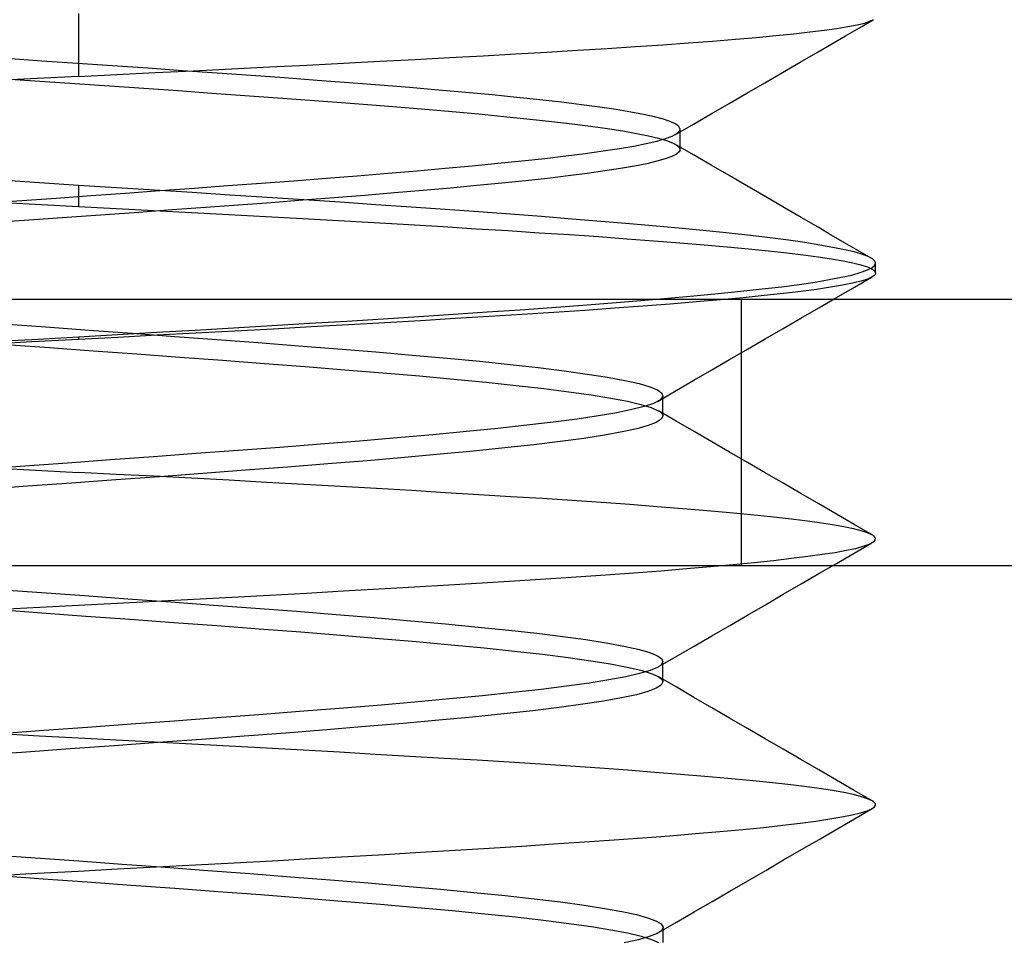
# Model space of a CAD drawing. Header units: millimetres. Extents: x -1 to 50, y 0 to 191.
# Tile 113 of 146: x 10.89 to 12.74, y 187.79 to 189.53. Entities that reach past the tile are written whole.
import ezdxf

# ---------------------------------------------------------------- set-up
doc = ezdxf.new("R2010")
doc.units = ezdxf.units.MM
doc.layers.add('MAIN-2', color=7, linetype='Continuous')

msp = doc.modelspace()

# ---------------------------------------------------------------- linework, layer by layer
at = {"layer": 'MAIN-2'}
for p, q in [((11, 189.538), (11, 189.4198)), ((12.4273, 189.51), (12.4479, 189.5134)), ((12.4479, 189.5134), (12.4652, 189.5167)), ((12.4652, 189.5167), (12.479, 189.5201)), ((12.4694, 189.5112), (12.4953, 189.5262)), ((12.479, 189.5201), (12.4894, 189.5235)), ((12.4894, 189.5235), (12.4963, 189.5268)), ((12.2758, 189.4931), (12.3125, 189.4966)), ((12.3125, 189.4966), (12.346, 189.5)), ((12.346, 189.5), (12.3763, 189.5034)), ((12.3763, 189.5034), (12.4035, 189.5067)), ((12.4035, 189.5067), (12.4273, 189.51)), ((12.4177, 189.4812), (12.4435, 189.4962)), ((12.4435, 189.4962), (12.4694, 189.5112)), ((11.9947, 189.4725), (12.0483, 189.4759)), ((12.0483, 189.4759), (12.0994, 189.4794)), ((12.0994, 189.4794), (12.1478, 189.4828)), ((12.1478, 189.4828), (12.1934, 189.4863)), ((12.1934, 189.4863), (12.2361, 189.4897)), ((12.2361, 189.4897), (12.2758, 189.4931)), ((12.3918, 189.4662), (12.4177, 189.4812)), ((11.6984, 189.4551), (11.7614, 189.4586)), ((11.7614, 189.4586), (11.8224, 189.4621)), ((11.8224, 189.4621), (11.8816, 189.4655)), ((11.8816, 189.4655), (11.9391, 189.469)), ((11.9391, 189.469), (11.9947, 189.4725)), ((12.3583, 189.4468), (12.3918, 189.4662)), ((10.9312, 189.4487), (10.8643, 189.4533)), ((10.998, 189.4442), (10.9312, 189.4487)), ((11.0644, 189.4397), (10.998, 189.4442)), ((11.1305, 189.4351), (11.0644, 189.4397)), ((11.3593, 189.4376), (11.4296, 189.4411)), ((11.4296, 189.4411), (11.4988, 189.4446)), ((11.4988, 189.4446), (11.5669, 189.4482)), ((11.5669, 189.4482), (11.6335, 189.4516)), ((11.6335, 189.4516), (11.6984, 189.4551)), ((12.3248, 189.4274), (12.3583, 189.4468)), ((11, 189.4198), (10.9221, 189.416)), ((11, 189.4198), (11.0724, 189.4233)), ((11.0724, 189.4233), (11.1447, 189.4269)), ((11.1961, 189.4306), (11.1305, 189.4351)), ((11.1447, 189.4269), (11.2167, 189.4305)), ((11.2611, 189.426), (11.1961, 189.4306)), ((11.2167, 189.4305), (11.2883, 189.434)), ((11.3252, 189.4215), (11.2611, 189.426)), ((11.2883, 189.434), (11.3593, 189.4376)), ((11.388, 189.4169), (11.3252, 189.4215)), ((12.2913, 189.408), (12.3248, 189.4274)), ((10.9221, 189.416), (10.8442, 189.4121)), ((10.8621, 189.4153), (10.9275, 189.4109)), ((10.9275, 189.4109), (10.993, 189.4064)), ((10.993, 189.4064), (11.0583, 189.402)), ((11.0583, 189.402), (11.1233, 189.3975)), ((11.4493, 189.4124), (11.388, 189.4169)), ((11.5089, 189.4078), (11.4493, 189.4124)), ((11.5669, 189.4032), (11.5089, 189.4078)), ((11.6231, 189.3987), (11.5669, 189.4032)), ((12.2577, 189.3885), (12.2913, 189.408)), ((11.1233, 189.3975), (11.1875, 189.3931)), ((11.1875, 189.3931), (11.2509, 189.3886)), ((11.2509, 189.3886), (11.3134, 189.3842)), ((11.3134, 189.3842), (11.375, 189.3797)), ((11.6773, 189.3941), (11.6231, 189.3987)), ((11.7291, 189.3895), (11.6773, 189.3941)), ((11.7784, 189.3849), (11.7291, 189.3895)), ((11.8249, 189.3803), (11.7784, 189.3849)), ((12.2242, 189.3691), (12.2577, 189.3885)), ((11.375, 189.3797), (11.4356, 189.3753)), ((11.4356, 189.3753), (11.4947, 189.3708)), ((11.4947, 189.3708), (11.5519, 189.3663)), ((11.5519, 189.3663), (11.6071, 189.3619)), ((11.8685, 189.3757), (11.8249, 189.3803)), ((11.9091, 189.3711), (11.8685, 189.3757)), ((11.9466, 189.3665), (11.9091, 189.3711)), ((11.9809, 189.362), (11.9466, 189.3665)), ((12.1906, 189.3496), (12.2242, 189.3691)), ((11.6071, 189.3619), (11.66, 189.3574)), ((11.66, 189.3574), (11.7108, 189.353)), ((11.7108, 189.353), (11.7596, 189.3485)), ((11.7596, 189.3485), (11.806, 189.344)), ((12.0118, 189.3574), (11.9809, 189.362)), ((12.0393, 189.3528), (12.0118, 189.3574)), ((12.0634, 189.3483), (12.0393, 189.3528)), ((12.084, 189.3437), (12.0634, 189.3483)), ((12.1571, 189.3301), (12.1906, 189.3496)), ((11.806, 189.344), (11.8499, 189.3396)), ((11.8499, 189.3396), (11.8909, 189.3351)), ((11.8909, 189.3351), (11.9289, 189.3306)), ((11.9289, 189.3306), (11.9638, 189.3262)), ((12.101, 189.3391), (12.084, 189.3437)), ((12.1144, 189.3345), (12.101, 189.3391)), ((12.124, 189.3299), (12.1144, 189.3345)), ((12.1235, 189.3106), (12.1571, 189.3301)), ((12.1299, 189.3253), (12.124, 189.3299)), ((11.9638, 189.3262), (11.9957, 189.3217)), ((11.9957, 189.3217), (12.0246, 189.3172)), ((12.0246, 189.3172), (12.0503, 189.3127)), ((12.0503, 189.3127), (12.0726, 189.3082)), ((12.1173, 189.3075), (12.1259, 189.3122)), ((12.1259, 189.3122), (12.1308, 189.3168)), ((12.132, 189.3207), (12.1299, 189.3253)), ((12.1308, 189.3168), (12.1312, 189.3175)), ((12.1312, 189.3175), (12.1315, 189.3181)), ((12.1315, 189.3181), (12.1317, 189.3188)), ((12.1317, 189.3188), (12.1319, 189.3194)), ((12.1319, 189.3194), (12.132, 189.32)), ((12.132, 189.32), (12.132, 189.3207)), ((12.132, 189.2823), (12.132, 189.3204)), ((12.0449, 189.2889), (12.0685, 189.2935)), ((12.0685, 189.2935), (12.0885, 189.2982)), ((12.0726, 189.3082), (12.0913, 189.3037)), ((12.0885, 189.2982), (12.1048, 189.3029)), ((12.0913, 189.3037), (12.1064, 189.2993)), ((12.1048, 189.3029), (12.1173, 189.3075)), ((12.1064, 189.2993), (12.118, 189.2948)), ((12.118, 189.2948), (12.1261, 189.2904)), ((12.1572, 189.2724), (12.1237, 189.2919)), ((12.1261, 189.2904), (12.1286, 189.2883)), ((11.9171, 189.2703), (11.9538, 189.2749)), ((11.9538, 189.2749), (11.9875, 189.2796)), ((11.9875, 189.2796), (12.0179, 189.2842)), ((12.0179, 189.2842), (12.0449, 189.2889)), ((12.1253, 189.2736), (12.1166, 189.2691)), ((12.1304, 189.2781), (12.1253, 189.2736)), ((12.1286, 189.2883), (12.1305, 189.2863)), ((12.1315, 189.2801), (12.1304, 189.2781)), ((12.1305, 189.2863), (12.1315, 189.2842)), ((12.1315, 189.2842), (12.1319, 189.2822)), ((12.1319, 189.2822), (12.1315, 189.2801)), ((12.1907, 189.2529), (12.1572, 189.2724)), ((11.7408, 189.2517), (11.7891, 189.2564)), ((11.7891, 189.2564), (11.8346, 189.261)), ((11.8346, 189.261), (11.8773, 189.2656)), ((11.8773, 189.2656), (11.9171, 189.2703)), ((12.0693, 189.2556), (12.0465, 189.251)), ((12.0886, 189.2601), (12.0693, 189.2556)), ((12.1043, 189.2646), (12.0886, 189.2601)), ((12.1166, 189.2691), (12.1043, 189.2646)), ((11.5248, 189.2331), (11.5819, 189.2377)), ((11.5819, 189.2377), (11.6371, 189.2424)), ((11.6371, 189.2424), (11.6901, 189.2471)), ((11.6901, 189.2471), (11.7408, 189.2517)), ((11.9574, 189.2373), (11.9214, 189.2327)), ((11.9904, 189.2419), (11.9574, 189.2373)), ((12.0202, 189.2465), (11.9904, 189.2419)), ((12.0465, 189.251), (12.0202, 189.2465)), ((12.2242, 189.2334), (12.1907, 189.2529)), ((10.9267, 189.2197), (10.8535, 189.2244)), ((11, 189.2149), (10.9267, 189.2197)), ((11.2812, 189.2144), (11.344, 189.2191)), ((11.344, 189.2191), (11.4056, 189.2237)), ((11.4056, 189.2237), (11.466, 189.2284)), ((11.466, 189.2284), (11.5248, 189.2331)), ((11.7967, 189.219), (11.7497, 189.2144)), ((11.841, 189.2236), (11.7967, 189.219)), ((11.8826, 189.2281), (11.841, 189.2236)), ((11.9214, 189.2327), (11.8826, 189.2281)), ((12.2577, 189.2139), (12.2242, 189.2334)), ((11.0717, 189.2104), (11, 189.2149)), ((11, 189.2149), (11, 189.1751)), ((11.0233, 189.1957), (11.0884, 189.2004)), ((11.1432, 189.2058), (11.0717, 189.2104)), ((11.0884, 189.2004), (11.1532, 189.2051)), ((11.2143, 189.2012), (11.1432, 189.2058)), ((11.1532, 189.2051), (11.2175, 189.2097)), ((11.2849, 189.1967), (11.2143, 189.2012)), ((11.2175, 189.2097), (11.2812, 189.2144)), ((11.5945, 189.2007), (11.5388, 189.1961)), ((11.6484, 189.2053), (11.5945, 189.2007)), ((11.7002, 189.2099), (11.6484, 189.2053)), ((11.7497, 189.2144), (11.7002, 189.2099)), ((12.2932, 189.1933), (12.2577, 189.2139)), ((10.7914, 189.1861), (10.8954, 189.1807)), ((10.8292, 189.1817), (10.8935, 189.1864)), ((10.8935, 189.1864), (10.9583, 189.1911)), ((10.8954, 189.1807), (11, 189.1751)), ((10.9583, 189.1911), (11.0233, 189.1957)), ((11.3549, 189.1921), (11.2849, 189.1967)), ((11.3624, 189.1823), (11.3012, 189.1778)), ((11.4241, 189.1875), (11.3549, 189.1921)), ((11.4225, 189.1869), (11.3624, 189.1823)), ((11.4814, 189.1915), (11.4225, 189.1869)), ((11.4924, 189.183), (11.4241, 189.1875)), ((11.5388, 189.1961), (11.4814, 189.1915)), ((11.5598, 189.1784), (11.4924, 189.183)), ((12.3287, 189.1726), (12.2932, 189.1933)), ((11, 189.1751), (11.0711, 189.1713)), ((11.1136, 189.1641), (11.0505, 189.1596)), ((11.0711, 189.1713), (11.1421, 189.1675)), ((11.1765, 189.1686), (11.1136, 189.1641)), ((11.1421, 189.1675), (11.2128, 189.1637)), ((11.2391, 189.1732), (11.1765, 189.1686)), ((11.2128, 189.1637), (11.283, 189.1599)), ((11.3012, 189.1778), (11.2391, 189.1732)), ((11.6258, 189.1739), (11.5598, 189.1784)), ((11.6902, 189.1694), (11.6258, 189.1739)), ((11.7526, 189.1649), (11.6902, 189.1694)), ((11.813, 189.1605), (11.7526, 189.1649)), ((11.8715, 189.156), (11.813, 189.1605)), ((12.3602, 189.1543), (12.3287, 189.1726)), ((10.9246, 189.1505), (10.8618, 189.146)), ((10.9875, 189.155), (10.9246, 189.1505)), ((11.0505, 189.1596), (10.9875, 189.155)), ((11.283, 189.1599), (11.3526, 189.1561)), ((11.3526, 189.1561), (11.4214, 189.1523)), ((11.4214, 189.1523), (11.4894, 189.1486)), ((11.4894, 189.1486), (11.5563, 189.1448)), ((11.5563, 189.1448), (11.622, 189.141)), ((11.9284, 189.1516), (11.8715, 189.156)), ((11.9835, 189.1471), (11.9284, 189.1516)), ((12.0367, 189.1426), (11.9835, 189.1471)), ((12.0876, 189.1381), (12.0367, 189.1426)), ((12.3918, 189.136), (12.3602, 189.1543)), ((11.622, 189.141), (11.6861, 189.1372)), ((11.6861, 189.1372), (11.7484, 189.1334)), ((11.7484, 189.1334), (11.8087, 189.1297)), ((11.8087, 189.1297), (11.8672, 189.1259)), ((11.8672, 189.1259), (11.924, 189.1222)), ((12.1359, 189.1337), (12.0876, 189.1381)), ((12.1816, 189.1292), (12.1359, 189.1337)), ((12.2245, 189.1248), (12.1816, 189.1292)), ((12.2645, 189.1204), (12.2245, 189.1248)), ((12.4167, 189.1214), (12.3918, 189.136)), ((11.924, 189.1222), (11.979, 189.1184)), ((11.979, 189.1184), (12.0321, 189.1146)), ((12.0321, 189.1146), (12.083, 189.1108)), ((12.083, 189.1108), (12.1315, 189.107)), ((12.1315, 189.107), (12.1775, 189.1032)), ((12.3017, 189.1159), (12.2645, 189.1204)), ((12.3358, 189.1115), (12.3017, 189.1159)), ((12.367, 189.1071), (12.3358, 189.1115)), ((12.3949, 189.1027), (12.367, 189.1071)), ((12.4417, 189.1069), (12.4167, 189.1214)), ((12.4667, 189.0924), (12.4417, 189.1069)), ((12.1775, 189.1032), (12.2207, 189.0993)), ((12.2207, 189.0993), (12.2611, 189.0955)), ((12.2611, 189.0955), (12.2984, 189.0917)), ((12.2984, 189.0917), (12.3327, 189.088)), ((12.3327, 189.088), (12.3639, 189.0842)), ((12.4197, 189.0983), (12.3949, 189.1027)), ((12.4412, 189.0939), (12.4197, 189.0983)), ((12.4595, 189.0896), (12.4412, 189.0939)), ((12.4744, 189.0852), (12.4595, 189.0896)), ((12.4917, 189.0779), (12.4667, 189.0924)), ((12.3639, 189.0842), (12.392, 189.0804)), ((12.392, 189.0804), (12.4169, 189.0766)), ((12.4169, 189.0766), (12.4387, 189.0728)), ((12.4387, 189.0728), (12.4572, 189.069)), ((12.4572, 189.069), (12.4725, 189.0653)), ((12.4859, 189.0808), (12.4744, 189.0852)), ((12.494, 189.0765), (12.4859, 189.0808)), ((12.4958, 189.0751), (12.494, 189.0765)), ((12.4973, 189.0738), (12.4958, 189.0751)), ((12.4984, 189.0725), (12.4973, 189.0738)), ((12.4982, 189.064), (12.5, 189.0685)), ((12.4993, 189.0712), (12.4984, 189.0725)), ((12.4998, 189.0698), (12.4993, 189.0712)), ((12.5, 189.0685), (12.4998, 189.0698)), ((12.5, 189.0503), (12.5, 189.0683)), ((12.455, 189.0462), (12.4712, 189.0507)), ((12.4712, 189.0507), (12.4838, 189.0551)), ((12.4725, 189.0653), (12.4845, 189.0615)), ((12.4838, 189.0551), (12.4928, 189.0595)), ((12.4845, 189.0615), (12.4931, 189.0577)), ((12.4928, 189.0595), (12.4982, 189.064)), ((12.4931, 189.0577), (12.4982, 189.0538)), ((12.4982, 189.0538), (12.5, 189.05)), ((12.5, 189.05), (12.4998, 189.0488)), ((12.3564, 189.0287), (12.3862, 189.0331)), ((12.3862, 189.0331), (12.4126, 189.0375)), ((12.4126, 189.0375), (12.4355, 189.0419)), ((12.4355, 189.0419), (12.455, 189.0462)), ((12.4568, 189.0309), (12.4375, 189.0269)), ((12.4726, 189.0348), (12.4568, 189.0309)), ((12.46, 189.0235), (12.4934, 189.0429)), ((12.4849, 189.0387), (12.4726, 189.0348)), ((12.4936, 189.0426), (12.4849, 189.0387)), ((12.4956, 189.0439), (12.4936, 189.0426)), ((12.4971, 189.0451), (12.4956, 189.0439)), ((12.4984, 189.0463), (12.4971, 189.0451)), ((12.4993, 189.0475), (12.4984, 189.0463)), ((12.4998, 189.0488), (12.4993, 189.0475)), ((12.2037, 189.0112), (12.2467, 189.0156)), ((12.2467, 189.0156), (12.2866, 189.02)), ((12.2866, 189.02), (12.3232, 189.0243)), ((12.3232, 189.0243), (12.3564, 189.0287)), ((12.3593, 189.0153), (12.3264, 189.0113)), ((12.3888, 189.0192), (12.3593, 189.0153)), ((12.4149, 189.0231), (12.3888, 189.0192)), ((12.4375, 189.0269), (12.4149, 189.0231)), ((12.4265, 189.0041), (12.46, 189.0235)), ((43.8, 189), (3.4967, 189)), ((11.9488, 188.9894), (12.0045, 188.9937)), ((12.0045, 188.9937), (12.058, 188.998)), ((12.058, 188.998), (12.1091, 189.0024)), ((12.1091, 189.0024), (12.1578, 189.0068)), ((12.1622, 188.9955), (12.1136, 188.9916)), ((12.1578, 189.0068), (12.2037, 189.0112)), ((12.208, 188.9995), (12.1622, 188.9955)), ((12.2507, 189.0035), (12.208, 188.9995)), ((12.2475, 188.5), (12.2475, 189)), ((12.2902, 189.0074), (12.2507, 189.0035)), ((12.3264, 189.0113), (12.2902, 189.0074)), ((12.3931, 188.9846), (12.4265, 189.0041)), ((11.7058, 188.9725), (11.7694, 188.9767)), ((11.7694, 188.9767), (11.8312, 188.9809)), ((11.8312, 188.9809), (11.891, 188.9852)), ((11.8946, 188.9758), (11.8347, 188.972)), ((11.891, 188.9852), (11.9488, 188.9894)), ((11.9526, 188.9798), (11.8946, 188.9758)), ((12.0086, 188.9837), (11.9526, 188.9798)), ((12.0623, 188.9876), (12.0086, 188.9837)), ((12.1136, 188.9916), (12.0623, 188.9876)), ((12.3596, 188.9652), (12.3931, 188.9846)), ((11.4351, 188.9554), (11.5049, 188.9597)), ((11.5049, 188.9597), (11.5735, 188.9639)), ((11.5735, 188.9639), (11.6405, 188.9682)), ((11.6438, 188.9603), (11.5766, 188.9564)), ((11.6405, 188.9682), (11.7058, 188.9725)), ((11.7092, 188.9642), (11.6438, 188.9603)), ((11.7729, 188.9681), (11.7092, 188.9642)), ((11.8347, 188.972), (11.7729, 188.9681)), ((12.326, 188.9458), (12.3596, 188.9652)), ((10.8579, 188.9544), (10.9389, 188.9485)), ((10.9389, 188.9485), (11.0201, 188.9426)), ((11.0201, 188.9426), (11.1011, 188.9368)), ((11.0733, 188.9344), (11.1466, 188.9386)), ((11.1466, 188.9386), (11.2195, 188.9428)), ((11.2195, 188.9428), (11.2921, 188.947)), ((11.294, 188.9407), (11.221, 188.9368)), ((11.2921, 188.947), (11.364, 188.9512)), ((11.3664, 188.9446), (11.294, 188.9407)), ((11.364, 188.9512), (11.4351, 188.9554)), ((11.4378, 188.9486), (11.3664, 188.9446)), ((11.5079, 188.9525), (11.4378, 188.9486)), ((11.5766, 188.9564), (11.5079, 188.9525)), ((12.2925, 188.9263), (12.326, 188.9458)), ((10.8247, 188.9202), (10.9122, 188.9252)), ((10.9124, 188.9203), (10.825, 188.9158)), ((10.9122, 188.9252), (11, 188.9302)), ((11, 188.925), (10.9124, 188.9203)), ((11, 188.9302), (11.0733, 188.9344)), ((11, 188.9302), (11, 188.925)), ((11.0739, 188.929), (11, 188.925)), ((11.1476, 188.9329), (11.0739, 188.929)), ((11.1011, 188.9368), (11.1813, 188.9309)), ((11.221, 188.9368), (11.1476, 188.9329)), ((11.1813, 188.9309), (11.2605, 188.925)), ((11.2605, 188.925), (11.3382, 188.9192)), ((12.2589, 188.9068), (12.2925, 188.9263)), ((10.8636, 188.9158), (10.9455, 188.9098)), ((10.9455, 188.9098), (11.0276, 188.9039)), ((11.0276, 188.9039), (11.1096, 188.8979)), ((11.3382, 188.9192), (11.4142, 188.9133)), ((11.4142, 188.9133), (11.488, 188.9075)), ((11.488, 188.9075), (11.5595, 188.9016)), ((11.5595, 188.9016), (11.6282, 188.8957)), ((12.2254, 188.8873), (12.2589, 188.9068)), ((11.1096, 188.8979), (11.1909, 188.892)), ((11.1909, 188.892), (11.2711, 188.886)), ((11.2711, 188.886), (11.3499, 188.8801)), ((11.6282, 188.8957), (11.6936, 188.8898)), ((11.6936, 188.8898), (11.7551, 188.8839)), ((11.7551, 188.8839), (11.8124, 188.8779)), ((12.1918, 188.8678), (12.2254, 188.8873)), ((11.3499, 188.8801), (11.4267, 188.8741)), ((11.4267, 188.8741), (11.5012, 188.8682)), ((11.5012, 188.8682), (11.5729, 188.8623)), ((11.8124, 188.8779), (11.8653, 188.872)), ((11.8653, 188.872), (11.9138, 188.866)), ((11.9138, 188.866), (11.9575, 188.86)), ((12.1582, 188.8482), (12.1918, 188.8678)), ((11.5729, 188.8623), (11.6415, 188.8563)), ((11.6415, 188.8563), (11.7064, 188.8504)), ((11.7064, 188.8504), (11.7674, 188.8444)), ((11.9575, 188.86), (11.9957, 188.8539)), ((11.9957, 188.8539), (12.0282, 188.8479)), ((12.0282, 188.8479), (12.0548, 188.8419)), ((12.1246, 188.8287), (12.1582, 188.8482)), ((11.7674, 188.8444), (11.8239, 188.8385)), ((11.8239, 188.8385), (11.8759, 188.8325)), ((11.8759, 188.8325), (11.923, 188.8266)), ((12.0548, 188.8419), (12.0753, 188.836)), ((12.0753, 188.836), (12.0896, 188.83)), ((12.0896, 188.83), (12.0976, 188.824)), ((12.091, 188.8091), (12.1246, 188.8287)), ((11.923, 188.8266), (11.965, 188.8206)), ((11.965, 188.8206), (12.0018, 188.8147)), ((12.0018, 188.8147), (12.033, 188.8088)), ((12.033, 188.8088), (12.0584, 188.8028)), ((12.0897, 188.8084), (12.0873, 188.8072)), ((12.0918, 188.8096), (12.0897, 188.8084)), ((12.0937, 188.8109), (12.0918, 188.8096)), ((12.0954, 188.8121), (12.0937, 188.8109)), ((12.0995, 188.818), (12.0954, 188.8121)), ((12.0976, 188.824), (12.0995, 188.818)), ((12.0996, 188.816), (12.0996, 188.8192)), ((12.0996, 188.8129), (12.0996, 188.816)), ((12.0996, 188.8097), (12.0996, 188.8129)), ((12.0996, 188.8065), (12.0996, 188.8097)), ((12.0416, 188.793), (12.0129, 188.7872)), ((12.0646, 188.7989), (12.0416, 188.793)), ((12.0584, 188.8028), (12.0778, 188.7969)), ((12.0818, 188.8047), (12.0646, 188.7989)), ((12.0778, 188.7969), (12.0911, 188.7909)), ((12.0847, 188.8059), (12.0818, 188.8047)), ((12.0873, 188.8072), (12.0847, 188.8059)), ((12.0911, 188.7909), (12.0937, 188.7893)), ((12.1248, 188.7714), (12.0912, 188.7909)), ((12.0996, 188.8033), (12.0996, 188.8065)), ((12.0996, 188.8001), (12.0996, 188.8033)), ((12.0996, 188.797), (12.0996, 188.8001)), ((12.0996, 188.7938), (12.0996, 188.797)), ((12.0996, 188.7906), (12.0996, 188.7938)), ((12.0996, 188.7874), (12.0996, 188.7906)), ((11.9387, 188.7754), (11.8936, 188.7696)), ((11.9785, 188.7813), (11.9387, 188.7754)), ((12.0129, 188.7872), (11.9785, 188.7813)), ((12.0966, 188.775), (12.0873, 188.769)), ((12.0937, 188.7893), (12.0959, 188.7876)), ((12.0959, 188.7876), (12.0975, 188.7859)), ((12.0996, 188.781), (12.0966, 188.775)), ((12.0975, 188.7859), (12.0987, 188.7843)), ((12.0987, 188.7843), (12.0994, 188.7826)), ((12.0994, 188.7826), (12.0996, 188.781)), ((12.0996, 188.7842), (12.0996, 188.7874)), ((12.0996, 188.781), (12.0996, 188.7842)), ((12.1583, 188.7519), (12.1248, 188.7714)), ((11.7891, 188.7578), (11.7301, 188.7518)), ((11.8437, 188.7637), (11.7891, 188.7578)), ((11.8936, 188.7696), (11.8437, 188.7637)), ((12.0506, 188.757), (12.0233, 188.751)), ((12.072, 188.763), (12.0506, 188.757)), ((12.0873, 188.769), (12.072, 188.763)), ((11.5997, 188.7399), (11.529, 188.734)), ((11.6668, 188.7459), (11.5997, 188.7399)), ((11.7301, 188.7518), (11.6668, 188.7459)), ((11.9509, 188.739), (11.9064, 188.733)), ((11.9899, 188.745), (11.9509, 188.739)), ((12.0233, 188.751), (11.9899, 188.745)), ((12.1919, 188.7324), (12.1583, 188.7519)), ((11.3008, 188.7161), (11.2213, 188.7102)), ((11.379, 188.7221), (11.3008, 188.7161)), ((11.4553, 188.728), (11.379, 188.7221)), ((11.529, 188.734), (11.4553, 188.728)), ((11.8024, 188.721), (11.7435, 188.715)), ((11.8568, 188.727), (11.8024, 188.721)), ((11.9064, 188.733), (11.8568, 188.727)), ((12.2254, 188.7129), (12.1919, 188.7324)), ((11.0605, 188.6985), (10.9797, 188.6926)), ((11.1411, 188.7043), (11.0605, 188.6985)), ((11.2213, 188.7102), (11.1411, 188.7043)), ((11.6136, 188.703), (11.5431, 188.6969)), ((11.6805, 188.709), (11.6136, 188.703)), ((11.7435, 188.715), (11.6805, 188.709)), ((12.2589, 188.6934), (12.2254, 188.7129)), ((10.7936, 188.6858), (10.8967, 188.6804)), ((10.8989, 188.6867), (10.8184, 188.6809)), ((10.8967, 188.6804), (11, 188.6749)), ((10.9797, 188.6926), (10.8989, 188.6867)), ((11.3145, 188.6789), (11.2342, 188.6729)), ((11.3931, 188.685), (11.3145, 188.6789)), ((11.4694, 188.6909), (11.3931, 188.685)), ((11.5431, 188.6969), (11.4694, 188.6909)), ((12.2925, 188.6739), (12.2589, 188.6934)), ((11.0701, 188.6609), (10.9872, 188.6549)), ((11.0708, 188.6713), (11, 188.6749)), ((11.1525, 188.6669), (11.0701, 188.6609)), ((11.1417, 188.6676), (11.0708, 188.6713)), ((11.2127, 188.6639), (11.1417, 188.6676)), ((11.2342, 188.6729), (11.1525, 188.6669)), ((11.2836, 188.6601), (11.2127, 188.6639)), ((12.326, 188.6545), (12.2925, 188.6739)), ((10.9044, 188.6489), (10.8222, 188.6429)), ((10.9872, 188.6549), (10.9044, 188.6489)), ((11.3541, 188.6562), (11.2836, 188.6601)), ((11.424, 188.6524), (11.3541, 188.6562)), ((11.493, 188.6485), (11.424, 188.6524)), ((11.5606, 188.6446), (11.493, 188.6485)), ((11.6266, 188.6407), (11.5606, 188.6446)), ((12.3595, 188.635), (12.326, 188.6545)), ((11.691, 188.6368), (11.6266, 188.6407)), ((11.7533, 188.633), (11.691, 188.6368)), ((11.8138, 188.6293), (11.7533, 188.633)), ((11.8724, 188.6256), (11.8138, 188.6293)), ((11.9293, 188.6219), (11.8724, 188.6256)), ((12.393, 188.6156), (12.3595, 188.635)), ((11.9845, 188.6181), (11.9293, 188.6219)), ((12.0378, 188.6144), (11.9845, 188.6181)), ((12.0888, 188.6105), (12.0378, 188.6144)), ((12.1372, 188.6067), (12.0888, 188.6105)), ((12.1828, 188.6028), (12.1372, 188.6067)), ((12.4264, 188.5962), (12.393, 188.6156)), ((12.2256, 188.599), (12.1828, 188.6028)), ((12.2655, 188.5951), (12.2256, 188.599)), ((12.3024, 188.5913), (12.2655, 188.5951)), ((12.3362, 188.5874), (12.3024, 188.5913)), ((12.367, 188.5837), (12.3362, 188.5874)), ((12.4598, 188.5768), (12.4264, 188.5962)), ((12.3945, 188.58), (12.367, 188.5837)), ((12.4189, 188.5763), (12.3945, 188.58)), ((12.4402, 188.5726), (12.4189, 188.5763)), ((12.4582, 188.569), (12.4402, 188.5726)), ((12.4731, 188.5653), (12.4582, 188.569)), ((12.4933, 188.5574), (12.4598, 188.5768)), ((12.4847, 188.5615), (12.4731, 188.5653)), ((12.4931, 188.5577), (12.4847, 188.5615)), ((12.4965, 188.5554), (12.4931, 188.5577)), ((12.4986, 188.5531), (12.4965, 188.5554)), ((12.4996, 188.5508), (12.4986, 188.5531)), ((12.4993, 188.5484), (12.4996, 188.5508)), ((12.4448, 188.5284), (12.4625, 188.5321)), ((12.4598, 188.5232), (12.4931, 188.5425)), ((12.4625, 188.5321), (12.4768, 188.536)), ((12.4768, 188.536), (12.4877, 188.5398)), ((12.4877, 188.5398), (12.4951, 188.5437)), ((12.4951, 188.5437), (12.4978, 188.5461)), ((12.4978, 188.5461), (12.4993, 188.5484)), ((12.3081, 188.5095), (12.3418, 188.5134)), ((12.3418, 188.5134), (12.3723, 188.5171)), ((12.3723, 188.5171), (12.3997, 188.5209)), ((12.3997, 188.5209), (12.4239, 188.5246)), ((12.4239, 188.5246), (12.4448, 188.5284)), ((12.4264, 188.5038), (12.4598, 188.5232)), ((8.2475, 188.5), (12.2975, 188.5)), ((9.2475, 188.5), (12.3547, 188.5)), ((12.0959, 188.4901), (12.1441, 188.494)), ((12.1441, 188.494), (12.1894, 188.4979)), ((12.1894, 188.4979), (12.2319, 188.5018)), ((12.2319, 188.5018), (12.2715, 188.5057)), ((12.2475, 188.5), (17.7525, 188.5)), ((12.2715, 188.5057), (12.3081, 188.5095)), ((12.3931, 188.4845), (12.4264, 188.5038)), ((11.8204, 188.4712), (11.8793, 188.4749)), ((11.8793, 188.4749), (11.9365, 188.4787)), ((11.9365, 188.4787), (11.9918, 188.4825)), ((11.9918, 188.4825), (12.0451, 188.4863)), ((12.0451, 188.4863), (12.0959, 188.4901)), ((12.3597, 188.4651), (12.3931, 188.4845)), ((11.566, 188.4559), (11.6322, 188.4598)), ((11.6322, 188.4598), (11.6968, 188.4637)), ((11.6968, 188.4637), (11.7596, 188.4675)), ((11.7596, 188.4675), (11.8204, 188.4712)), ((12.3262, 188.4456), (12.3597, 188.4651)), ((10.8497, 188.455), (10.9305, 188.4491)), ((10.9305, 188.4491), (11.0117, 188.4432)), ((11.0117, 188.4432), (11.0929, 188.4373)), ((11.2171, 188.4365), (11.2886, 188.4403)), ((11.2886, 188.4403), (11.3594, 188.4442)), ((11.3594, 188.4442), (11.4294, 188.4481)), ((11.4294, 188.4481), (11.4983, 188.452)), ((11.4983, 188.452), (11.566, 188.4559)), ((12.2926, 188.4261), (12.3262, 188.4456)), ((10.8542, 188.4174), (10.9271, 188.4213)), ((10.9271, 188.4213), (11, 188.4251)), ((11, 188.4251), (11.0726, 188.4289)), ((11.0726, 188.4289), (11.1451, 188.4326)), ((11.0929, 188.4373), (11.1739, 188.4314)), ((11.1451, 188.4326), (11.2171, 188.4365)), ((11.1739, 188.4314), (11.2541, 188.4255)), ((11.2541, 188.4255), (11.333, 188.4196)), ((11.333, 188.4196), (11.4101, 188.4137)), ((12.2591, 188.4066), (12.2926, 188.4261)), ((10.8489, 188.4168), (10.9314, 188.4108)), ((10.9314, 188.4108), (11.0142, 188.4048)), ((11.0142, 188.4048), (11.097, 188.3988)), ((11.4101, 188.4137), (11.4847, 188.4077)), ((11.4847, 188.4077), (11.5566, 188.4019)), ((11.5566, 188.4019), (11.6253, 188.396)), ((12.2255, 188.3872), (12.2591, 188.4066)), ((11.097, 188.3988), (11.1793, 188.3928)), ((11.1793, 188.3928), (11.2606, 188.3868)), ((11.2606, 188.3868), (11.3404, 188.3808)), ((11.6253, 188.396), (11.6906, 188.39)), ((11.6906, 188.39), (11.7522, 188.3841)), ((11.7522, 188.3841), (11.8096, 188.3782)), ((12.1919, 188.3676), (12.2255, 188.3872)), ((11.3404, 188.3808), (11.4183, 188.3748)), ((11.4183, 188.3748), (11.4938, 188.3688)), ((11.4938, 188.3688), (11.5664, 188.3628)), ((11.8096, 188.3782), (11.8628, 188.3723)), ((11.8628, 188.3723), (11.9113, 188.3663)), ((11.9113, 188.3663), (11.955, 188.3604)), ((12.1583, 188.3481), (12.1919, 188.3676)), ((11.5664, 188.3628), (11.6358, 188.3568)), ((11.6358, 188.3568), (11.7015, 188.3508)), ((11.7015, 188.3508), (11.7632, 188.3448)), ((11.955, 188.3604), (11.9933, 188.3544)), ((11.9933, 188.3544), (12.026, 188.3484)), ((12.026, 188.3484), (12.0527, 188.3424)), ((12.1247, 188.3286), (12.1583, 188.3481)), ((11.7632, 188.3448), (11.8207, 188.3388)), ((11.8207, 188.3388), (11.8735, 188.3328)), ((11.8735, 188.3328), (11.9215, 188.3268)), ((11.9215, 188.3268), (11.9642, 188.3208)), ((12.0527, 188.3424), (12.0735, 188.3365)), ((12.0735, 188.3365), (12.0882, 188.3305)), ((12.0882, 188.3305), (12.0969, 188.3246)), ((12.0911, 188.309), (12.1247, 188.3286)), ((11.9642, 188.3208), (12.0014, 188.3148)), ((12.0014, 188.3148), (12.0328, 188.3088)), ((12.0328, 188.3088), (12.0583, 188.3028)), ((12.0897, 188.3082), (12.0757, 188.3023)), ((12.0911, 188.309), (12.0897, 188.3082)), ((12.0923, 188.3097), (12.0911, 188.309)), ((12.0935, 188.3105), (12.0923, 188.3097)), ((12.0946, 188.3113), (12.0935, 188.3105)), ((12.0956, 188.3121), (12.0946, 188.3113)), ((12.0964, 188.3128), (12.0956, 188.3121)), ((12.0997, 188.3187), (12.0964, 188.3128)), ((12.0969, 188.3246), (12.0997, 188.3187)), ((12.0996, 188.3158), (12.0996, 188.319)), ((12.0996, 188.3126), (12.0996, 188.3158)), ((12.0996, 188.3095), (12.0996, 188.3126)), ((12.0996, 188.3063), (12.0996, 188.3095)), ((12.0298, 188.2905), (11.9982, 188.2846)), ((12.0557, 188.2964), (12.0298, 188.2905)), ((12.0757, 188.3023), (12.0557, 188.2964)), ((12.0583, 188.3028), (12.0777, 188.2968)), ((12.0777, 188.2968), (12.091, 188.2908)), ((12.091, 188.2908), (12.0936, 188.2891)), ((12.1246, 188.2713), (12.0911, 188.2908)), ((12.0996, 188.3031), (12.0996, 188.3063)), ((12.0996, 188.2999), (12.0996, 188.3031)), ((12.0996, 188.2968), (12.0996, 188.2999)), ((12.0996, 188.2936), (12.0996, 188.2968)), ((12.0996, 188.2904), (12.0996, 188.2936)), ((12.0996, 188.2872), (12.0996, 188.2904)), ((11.9185, 188.2728), (11.8707, 188.2668)), ((11.9611, 188.2787), (11.9185, 188.2728)), ((11.9982, 188.2846), (11.9611, 188.2787)), ((12.0965, 188.2747), (12.0872, 188.2688)), ((12.0936, 188.2891), (12.0958, 188.2874)), ((12.0958, 188.2874), (12.0975, 188.2858)), ((12.0996, 188.2807), (12.0965, 188.2747)), ((12.0975, 188.2858), (12.0987, 188.2841)), ((12.0987, 188.2841), (12.0994, 188.2824)), ((12.0994, 188.2824), (12.0996, 188.2807)), ((12.0996, 188.284), (12.0996, 188.2872)), ((12.0996, 188.2808), (12.0996, 188.284)), ((12.1582, 188.2518), (12.1246, 188.2713)), ((11.7601, 188.2548), (11.698, 188.2488)), ((11.8177, 188.2608), (11.7601, 188.2548)), ((11.8707, 188.2668), (11.8177, 188.2608)), ((12.0498, 188.2567), (12.0219, 188.2507)), ((12.0716, 188.2627), (12.0498, 188.2567)), ((12.0872, 188.2688), (12.0716, 188.2627)), ((11.5629, 188.2368), (11.4907, 188.2309)), ((11.6321, 188.2428), (11.5629, 188.2368)), ((11.698, 188.2488), (11.6321, 188.2428)), ((11.9491, 188.2387), (11.9046, 188.2327)), ((11.9883, 188.2447), (11.9491, 188.2387)), ((12.0219, 188.2507), (11.9883, 188.2447)), ((12.1918, 188.2323), (12.1582, 188.2518)), ((11.3392, 188.219), (11.2605, 188.2131)), ((11.4161, 188.2249), (11.3392, 188.219)), ((11.4907, 188.2309), (11.4161, 188.2249)), ((11.8006, 188.2207), (11.7416, 188.2147)), ((11.855, 188.2267), (11.8006, 188.2207)), ((11.9046, 188.2327), (11.855, 188.2267)), ((12.2253, 188.2128), (12.1918, 188.2323)), ((11.099, 188.2012), (11.0171, 188.1953)), ((11.1803, 188.2072), (11.099, 188.2012)), ((11.2605, 188.2131), (11.1803, 188.2072)), ((11.611, 188.2027), (11.5403, 188.1967)), ((11.6782, 188.2087), (11.611, 188.2027)), ((11.7416, 188.2147), (11.6782, 188.2087)), ((12.2589, 188.1933), (12.2253, 188.2128)), ((10.9348, 188.1893), (10.8526, 188.1834)), ((10.9263, 188.179), (10.8526, 188.1829)), ((11, 188.1751), (10.9263, 188.179)), ((11.0171, 188.1953), (10.9348, 188.1893)), ((11.3116, 188.1787), (11.2313, 188.1727)), ((11.3901, 188.1847), (11.3116, 188.1787)), ((11.4665, 188.1907), (11.3901, 188.1847)), ((11.5403, 188.1967), (11.4665, 188.1907)), ((12.2924, 188.1738), (12.2589, 188.1933)), ((11.0672, 188.1607), (10.9843, 188.1547)), ((11.0712, 188.1714), (11, 188.1751)), ((11.1497, 188.1667), (11.0672, 188.1607)), ((11.1424, 188.1676), (11.0712, 188.1714)), ((11.2133, 188.1638), (11.1424, 188.1676)), ((11.2313, 188.1727), (11.1497, 188.1667)), ((11.2838, 188.1599), (11.2133, 188.1638)), ((11.3538, 188.1561), (11.2838, 188.1599)), ((12.3259, 188.1543), (12.2924, 188.1738)), ((10.9015, 188.1487), (10.8192, 188.1427)), ((10.9843, 188.1547), (10.9015, 188.1487)), ((11.423, 188.1522), (11.3538, 188.1561)), ((11.4912, 188.1484), (11.423, 188.1522)), ((11.5582, 188.1446), (11.4912, 188.1484)), ((11.6239, 188.1408), (11.5582, 188.1446)), ((12.3595, 188.1348), (12.3259, 188.1543)), ((11.6879, 188.1371), (11.6239, 188.1408)), ((11.7503, 188.1334), (11.6879, 188.1371)), ((11.8107, 188.1297), (11.7503, 188.1334)), ((11.8694, 188.126), (11.8107, 188.1297)), ((11.9261, 188.1223), (11.8694, 188.126)), ((12.3929, 188.1154), (12.3595, 188.1348)), ((11.9809, 188.1185), (11.9261, 188.1223)), ((12.0337, 188.1146), (11.9809, 188.1185)), ((12.0844, 188.1107), (12.0337, 188.1146)), ((12.1328, 188.1069), (12.0844, 188.1107)), ((12.1788, 188.103), (12.1328, 188.1069)), ((12.4264, 188.096), (12.3929, 188.1154)), ((12.2222, 188.0991), (12.1788, 188.103)), ((12.2627, 188.0953), (12.2222, 188.0991)), ((12.3002, 188.0915), (12.2627, 188.0953)), ((12.3346, 188.0878), (12.3002, 188.0915)), ((12.3659, 188.084), (12.3346, 188.0878)), ((12.4599, 188.0766), (12.4264, 188.096)), ((12.3939, 188.0803), (12.3659, 188.084)), ((12.4186, 188.0765), (12.3939, 188.0803)), ((12.4401, 188.0727), (12.4186, 188.0765)), ((12.4583, 188.0689), (12.4401, 188.0727)), ((12.4733, 188.065), (12.4583, 188.0689)), ((12.4934, 188.0571), (12.4599, 188.0766)), ((12.485, 188.0612), (12.4733, 188.065)), ((12.4934, 188.0573), (12.485, 188.0612)), ((12.4962, 188.0554), (12.4934, 188.0573)), ((12.4982, 188.0535), (12.4962, 188.0554)), ((12.4995, 188.0517), (12.4982, 188.0535)), ((12.4994, 188.048), (12.4998, 188.0498)), ((12.4998, 188.0498), (12.4995, 188.0517)), ((12.4365, 188.027), (12.4557, 188.0309)), ((12.4557, 188.0309), (12.4716, 188.0347)), ((12.4603, 188.0234), (12.4937, 188.0427)), ((12.4716, 188.0347), (12.484, 188.0385)), ((12.484, 188.0385), (12.4929, 188.0423)), ((12.4929, 188.0423), (12.4982, 188.0461)), ((12.4982, 188.0461), (12.4994, 188.048)), ((12.3255, 188.0113), (12.3583, 188.0153)), ((12.3583, 188.0153), (12.3878, 188.0192)), ((12.3878, 188.0192), (12.4138, 188.0231)), ((12.4138, 188.0231), (12.4365, 188.027)), ((12.427, 188.0041), (12.4603, 188.0234)), ((12.1128, 187.9916), (12.1614, 187.9955)), ((12.1614, 187.9955), (12.2071, 187.9994)), ((12.2071, 187.9994), (12.2499, 188.0033)), ((12.2499, 188.0033), (12.2893, 188.0073)), ((12.2893, 188.0073), (12.3255, 188.0113)), ((12.3936, 187.9847), (12.427, 188.0041)), ((11.8344, 187.9721), (11.8942, 187.976)), ((11.8942, 187.976), (11.952, 187.9799)), ((11.952, 187.9799), (12.0079, 187.9838)), ((12.0079, 187.9838), (12.0616, 187.9877)), ((12.0616, 187.9877), (12.1128, 187.9916)), ((12.3603, 187.9654), (12.3936, 187.9847)), ((11.5072, 187.9523), (11.5761, 187.9563)), ((11.5761, 187.9563), (11.6434, 187.9603)), ((11.6434, 187.9603), (11.709, 187.9642)), ((11.709, 187.9642), (11.7727, 187.9682)), ((11.7727, 187.9682), (11.8344, 187.9721)), ((12.3267, 187.9459), (12.3603, 187.9654)), ((10.8363, 187.9559), (10.9183, 187.95)), ((10.9183, 187.95), (11.0005, 187.944)), ((11.0005, 187.944), (11.0824, 187.9381)), ((11.0824, 187.9381), (11.1636, 187.9322)), ((11.2203, 187.9369), (11.2932, 187.9408)), ((11.2932, 187.9408), (11.3654, 187.9446)), ((11.3654, 187.9446), (11.4369, 187.9485)), ((11.4369, 187.9485), (11.5072, 187.9523)), ((12.2932, 187.9264), (12.3267, 187.9459)), ((10.8451, 187.9168), (10.9225, 187.9209)), ((10.9225, 187.9209), (11, 187.9251)), ((11, 187.9251), (11.0735, 187.929)), ((11.0735, 187.929), (11.147, 187.933)), ((11.147, 187.933), (11.2203, 187.9369)), ((11.1636, 187.9322), (11.2436, 187.9263)), ((11.2436, 187.9263), (11.3223, 187.9204)), ((11.3223, 187.9204), (11.399, 187.9145)), ((12.2596, 187.9069), (12.2932, 187.9264)), ((10.851, 187.9167), (10.9335, 187.9107)), ((10.9335, 187.9107), (11.0164, 187.9047)), ((11.0164, 187.9047), (11.0993, 187.8987)), ((11.399, 187.9145), (11.4734, 187.9087)), ((11.4734, 187.9087), (11.5453, 187.9028)), ((11.5453, 187.9028), (11.6146, 187.8969)), ((12.226, 187.8874), (12.2596, 187.9069)), ((11.0993, 187.8987), (11.1816, 187.8927)), ((11.1816, 187.8927), (11.2628, 187.8867)), ((11.2628, 187.8867), (11.3426, 187.8807)), ((11.6146, 187.8969), (11.6811, 187.8909)), ((11.6811, 187.8909), (11.7441, 187.8849)), ((11.7441, 187.8849), (11.8032, 187.8789)), ((12.1924, 187.8679), (12.226, 187.8874)), ((11.3426, 187.8807), (11.4203, 187.8747)), ((11.4203, 187.8747), (11.4956, 187.8687)), ((11.4956, 187.8687), (11.5681, 187.8627)), ((11.8032, 187.8789), (11.8577, 187.8729)), ((11.8577, 187.8729), (11.9073, 187.8669)), ((11.9073, 187.8669), (11.9514, 187.8609)), ((12.1588, 187.8484), (12.1924, 187.8679)), ((11.5681, 187.8627), (11.6374, 187.8567)), ((11.6374, 187.8567), (11.7031, 187.8507)), ((11.7031, 187.8507), (11.7649, 187.8447)), ((11.9514, 187.8609), (11.9899, 187.8549)), ((11.9899, 187.8549), (12.0227, 187.849)), ((12.0227, 187.849), (12.0498, 187.8431)), ((12.1252, 187.8288), (12.1588, 187.8484)), ((11.7649, 187.8447), (11.8224, 187.8387)), ((11.8224, 187.8387), (11.8752, 187.8327)), ((11.8752, 187.8327), (11.9229, 187.8266)), ((11.9229, 187.8266), (11.9653, 187.8206)), ((12.0498, 187.8431), (12.0711, 187.8372)), ((12.0711, 187.8372), (12.0866, 187.8314)), ((12.0866, 187.8314), (12.0963, 187.8255)), ((12.0916, 187.8093), (12.1252, 187.8288)), ((11.9653, 187.8206), (12.0021, 187.8146)), ((12.0021, 187.8146), (12.0333, 187.8086)), ((12.0333, 187.8086), (12.0587, 187.8026)), ((12.0906, 187.8087), (12.0887, 187.8077)), ((12.0923, 187.8097), (12.0906, 187.8087)), ((12.0939, 187.8107), (12.0923, 187.8097)), ((12.0953, 187.8117), (12.0939, 187.8107)), ((12.0965, 187.8127), (12.0953, 187.8117)), ((12.0963, 187.8255), (12.1, 187.8196)), ((12.0975, 187.8137), (12.0965, 187.8127)), ((12.1, 187.8196), (12.0975, 187.8137)), ((12.1, 187.8158), (12.1, 187.819)), ((12.1, 187.8127), (12.1, 187.8158)), ((12.1, 187.8095), (12.1, 187.8127)), ((12.1, 187.8064), (12.1, 187.8095)), ((12.0536, 187.796), (12.027, 187.79)), ((12.0741, 187.8019), (12.0536, 187.796)), ((12.0587, 187.8026), (12.0781, 187.7966)), ((12.0887, 187.8077), (12.0741, 187.8019)), ((12.0781, 187.7966), (12.0915, 187.7906)), ((12.1, 187.8032), (12.1, 187.8064)), ((12.1, 187.8), (12.1, 187.8032)), ((12.1, 187.7968), (12.1, 187.8)), ((12.1, 187.7936), (12.1, 187.7968)), ((12.1, 187.7904), (12.1, 187.7936))]:
    msp.add_line(p, q, dxfattribs=at)

doc.saveas('drawing.dxf')
